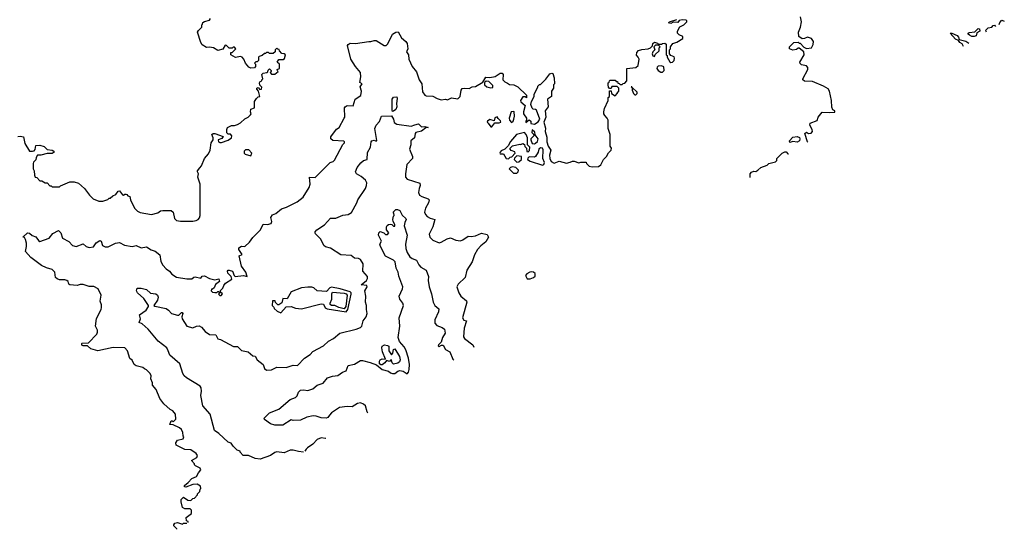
# Model space of a CAD drawing. Extents: x 2348354 to 2479840, y 460476 to 613653.
# Tile 15 of 256: x 2399210 to 2408728, y 472921 to 477846. Entities that reach past the tile are written whole.
import ezdxf

# ---------------------------------------------------------------- set-up
doc = ezdxf.new("R2010")
doc.units = 0

msp = doc.modelspace()

# ---------------------------------------------------------------- linework, layer by layer
at = {"layer": '0CON05XD'}
for points in [[(2399193, 476717), (2399215, 476720), (2399247.5, 476715), (2399260.5, 476650.5), (2399305, 476576.7), (2399335, 476573.8), (2399350.7, 476579.3), (2399359.3, 476590.7), (2399365, 476630), (2399405, 476632.5), (2399445, 476620), (2399475, 476592.5), (2399525, 476583.8), (2399540, 476575), (2399542.5, 476565), (2399525, 476553.3), (2399475, 476553.3), (2399415, 476536.7), (2399382.5, 476535), (2399370, 476515), (2399367, 476493), (2399345, 476470), (2399340, 476455), (2399340, 476405), (2399350, 476385), (2399353, 476343), (2399360, 476325), (2399375, 476320), (2399405, 476290), (2399425, 476290), (2399455, 476270), (2399475, 476270), (2399501.7, 476241.7), (2399515, 476240), (2399525, 476230), (2399595, 476230), (2399605, 476240), (2399695, 476277.5), (2399735, 476277.5), (2399780, 476265), (2399836, 476216), (2399885, 476150), (2399920, 476115), (2399975, 476092.5), (2400015, 476092.5), (2400061.7, 476108.3), (2400075, 476120), (2400085, 476120), (2400110, 476145), (2400140, 476155), (2400160.7, 476189.3), (2400175, 476192.5), (2400205, 476152.5), (2400215, 476150), (2400225, 476160), (2400235, 476160), (2400246.4, 476156.4), (2400255, 476142.5), (2400275, 476137.5), (2400280, 476105), (2400319.4, 476025), (2400349.4, 475995), (2400375, 475982.1), (2400485, 475964.2), (2400545, 475980), (2400572.3, 475997.7), (2400593, 476003), (2400675, 476003.3), (2400692, 475985), (2400707.8, 475925), (2400725.9, 475905.9), (2400765, 475897.5), (2400885, 475900), (2400915, 475903.8), (2400935.8, 475914.2), (2400948.4, 475931.6), (2400954, 475955), (2400955.7, 476255), (2400933.3, 476325), (2400937.5, 476355), (2400930, 476375), (2400930, 476385), (2400950, 476415), (2400967, 476433), (2400997.5, 476505), (2401035, 476550), (2401052.5, 476585), (2401060, 476655), (2401080, 476685), (2401080, 476705), (2401067.5, 476735), (2401080, 476745), (2401095, 476746.7), (2401176.7, 476716.7), (2401163.8, 476696.2), (2401130, 476685), (2401132.5, 476665), (2401145, 476657.5), (2401161.7, 476658.3), (2401225, 476682.5), (2401256.4, 476703.6), (2401260, 476725), (2401248.3, 476738.3), (2401225, 476740), (2401213, 476753), (2401212.5, 476785), (2401220, 476805), (2401258.3, 476821.7), (2401285, 476822.5), (2401317, 476833), (2401345, 476847.5), (2401385, 476887.5), (2401420, 476905), (2401442.5, 476925), (2401447.5, 476935), (2401440, 476955), (2401445, 476980), (2401480, 476995), (2401480, 477055), (2401500, 477085), (2401515, 477100), (2401530, 477105), (2401520, 477155), (2401503, 477173), (2401502.5, 477185), (2401515, 477190), (2401531.7, 477171.7), (2401547, 477173), (2401550, 477195), (2401531.7, 477211.7), (2401527.5, 477235), (2401535, 477250), (2401550, 477255), (2401550, 477265), (2401560, 477275), (2401550, 477315), (2401565, 477330), (2401600, 477335), (2401608.3, 477341.7), (2401611.7, 477358.3), (2401625, 477370), (2401640, 477355), (2401640, 477345), (2401630, 477335), (2401645, 477320), (2401675, 477320), (2401710, 477345), (2401701.7, 477351.7), (2401700, 477365), (2401720, 477375), (2401720, 477415), (2401700, 477435), (2401715, 477460), (2401758.3, 477461.7), (2401768.3, 477471.7), (2401780, 477505), (2401767.5, 477517.5), (2401745, 477520), (2401720, 477545), (2401718.3, 477558.3), (2401705, 477560), (2401695, 477570), (2401680, 477555), (2401680, 477535), (2401661.7, 477518.3), (2401625, 477520), (2401615, 477530), (2401595, 477530), (2401585, 477520), (2401575, 477520), (2401555, 477500), (2401525, 477490), (2401520, 477485), (2401518.3, 477451.7), (2401505, 477440), (2401491.7, 477438.3), (2401480, 477425), (2401490, 477415), (2401490, 477395), (2401478.3, 477381.7), (2401445, 477377.5), (2401425, 477387.5), (2401392.5, 477425), (2401377.5, 477465), (2401360, 477485), (2401345, 477490), (2401295, 477480), (2401250, 477505), (2401251.7, 477528.3), (2401265, 477530), (2401300, 477565), (2401285, 477580), (2401275, 477580), (2401265, 477570), (2401235, 477570), (2401210, 477595), (2401195, 477600), (2401175, 477560), (2401125, 477547.5), (2401085, 477573.3), (2401045, 477580), (2401015, 477577.5), (2400975, 477602.5), (2400960, 477625), (2400930, 477725), (2400937, 477743), (2400970, 477775), (2400970, 477795), (2400978.3, 477801.7), (2400981.7, 477818.3), (2400995, 477830), (2401045, 477840), (2401053.6, 477856.4)], [(2404568.3, 476478.3), (2404615, 476462.5), (2404635, 476470), (2404685, 476470), (2404690, 476455), (2404715, 476430), (2404745, 476422.5), (2404805, 476427.5), (2404826.4, 476443.6), (2404853.3, 476495), (2404883.3, 476525), (2404901.7, 476558.3), (2404927.5, 476585), (2404930, 476605), (2404917.5, 476625), (2404917.5, 476735), (2404897.5, 476795), (2404900, 476875), (2404890, 476895), (2404865, 476920), (2404857.5, 476935), (2404857.5, 476955), (2404863.6, 476986.4), (2404900, 477065), (2404900, 477095), (2404910, 477105), (2404911.7, 477158.3), (2404928.3, 477158.3), (2404931.7, 477131.7), (2404965, 477110), (2404990, 477135), (2404990, 477145), (2405000, 477155), (2405000, 477185), (2404985, 477200), (2404935, 477200), (2404928.3, 477181.7), (2404911.7, 477181.7), (2404903, 477193), (2404900, 477215), (2404900, 477235), (2404908.3, 477241.7), (2404910, 477255), (2404915, 477260), (2404965, 477260), (2404975, 477250), (2404988.3, 477248.3), (2404991.7, 477231.7), (2405005, 477230), (2405015, 477220), (2405035, 477220), (2405045, 477230), (2405058.3, 477231.7), (2405080, 477255), (2405080, 477375), (2405167, 477383), (2405187, 477403), (2405197.5, 477465), (2405190, 477485), (2405173, 477503), (2405175, 477530), (2405193, 477547), (2405223, 477557), (2405286.4, 477563.6), (2405307, 477573), (2405328.3, 477591.7), (2405330, 477615), (2405345, 477630), (2405375, 477620), (2405385, 477610), (2405415, 477610), (2405423, 477617), (2405445, 477620), (2405458.3, 477608.3), (2405460, 477505), (2405468.3, 477498.3), (2405470, 477485), (2405495, 477440), (2405505, 477432.5), (2405520, 477435), (2405535, 477450), (2405540, 477475), (2405536.4, 477486.4), (2405505, 477500), (2405490, 477515), (2405490, 477555), (2405500, 477565), (2405500, 477585), (2405523, 477617), (2405561.7, 477628.3), (2405620, 477665), (2405620, 477685), (2405585, 477700), (2405570, 477715), (2405570, 477735), (2405591.7, 477778.3), (2405630, 477795), (2405657.5, 477825), (2405660, 477835), (2405651.7, 477841.7), (2405615, 477843.8), (2405583.3, 477836.7), (2405571.7, 477818.3), (2405528.3, 477821.7), (2405505, 477810), (2405482.5, 477815), (2405490, 477825), (2405560.7, 477849.3)], [(2406718.3, 477558.3), (2406685, 477550), (2406650, 477565), (2406650, 477585), (2406693, 477627), (2406735, 477630), (2406745, 477620), (2406755, 477620), (2406790.7, 477580.7), (2406815, 477567.5), (2406865, 477572.5), (2406881.2, 477605), (2406883.3, 477635), (2406865, 477662.5), (2406825, 477677.5), (2406797, 477663), (2406775, 477660), (2406743, 477683), (2406737.5, 477725), (2406757, 477773), (2406766.7, 477825), (2406757.5, 477875)], [(2408557.2, 477726.8), (2408551.7, 477731.7), (2408550, 477745), (2408573, 477767), (2408607, 477773), (2408620.7, 477789.3), (2408631.7, 477791.7), (2408643.9, 477780.5)], [(2408676.8, 477800.9), (2408685, 477820), (2408705, 477840), (2408727.8, 477832.4)], [(2400837.2, 472986.5), (2400840, 472995), (2400821.7, 473001.7), (2400820, 473035), (2400870, 473075), (2400870, 473105), (2400858.3, 473118.3), (2400805, 473120), (2400785, 473130), (2400770, 473185), (2400771.7, 473208.3), (2400795, 473230), (2400835, 473202.5), (2400865, 473200), (2400883, 473217), (2400898.3, 473221.7), (2400930, 473255), (2400930, 473265), (2400950, 473285), (2400953, 473307), (2400960, 473315), (2400958.3, 473338.3), (2400925, 473357.5), (2400885, 473352.5), (2400815, 473327.5), (2400801.7, 473331.7), (2400802.5, 473345), (2400838, 473372), (2400875, 473412.5), (2400919.3, 473430.7), (2400937.5, 473465), (2400962.5, 473495), (2400955, 473512.5), (2400910, 473535), (2400900, 473545), (2400900, 473555), (2400870, 473585), (2400922.5, 473615), (2400927.5, 473635), (2400915, 473652.5), (2400865, 473687.5), (2400805, 473693.3), (2400723.3, 473735), (2400720, 473755), (2400735, 473782.5), (2400790, 473795), (2400797.5, 473815), (2400790, 473825), (2400787.5, 473855), (2400772.5, 473885), (2400755, 473902.5), (2400695, 473930), (2400662.5, 473935), (2400675, 473970), (2400685, 473970), (2400695, 473960), (2400720, 473985), (2400717.5, 474035), (2400690, 474065), (2400665, 474077.5), (2400603.6, 474133.6), (2400563.8, 474183.8), (2400530.7, 474270.7), (2400492.5, 474312.5), (2400492.5, 474335), (2400477.5, 474375), (2400482.5, 474405), (2400472.5, 474425), (2400435, 474462.5), (2400415, 474470), (2400400, 474485), (2400335, 474501.2), (2400315, 474513.3), (2400297.5, 474555), (2400275, 474570), (2400252.5, 474645), (2400225, 474673.3), (2400115, 474676.7), (2399965, 474646.7), (2399896.4, 474666.4), (2399865, 474692.5), (2399823.6, 474693.6), (2399811.7, 474701.7), (2399810, 474715), (2399815, 474720), (2399876.4, 474723.6), (2399955, 474807.5), (2399963.3, 474825), (2399962.5, 474845), (2399943.3, 474885), (2399951.7, 474958.3), (2399997.5, 475045), (2400000, 475065), (2399999.3, 475089.3), (2399986.7, 475125), (2399996.7, 475185), (2399967.5, 475245), (2399926.4, 475266.4), (2399883, 475267), (2399825, 475286.2), (2399795, 475286.7), (2399765, 475276), (2399695, 475282.5), (2399685, 475290), (2399677.5, 475315), (2399665, 475326.7), (2399645, 475333.3), (2399595, 475333.3), (2399571.7, 475341.7), (2399557.5, 475355), (2399551.2, 475405), (2399525, 475432), (2399467.7, 475447.7), (2399420.8, 475470.8), (2399316.1, 475546.1), (2399267.5, 475605), (2399276.7, 475655), (2399276.7, 475685), (2399265, 475720), (2399255, 475740), (2399240, 475745), (2399285, 475787.5), (2399305, 475782.5), (2399329.3, 475759.3), (2399365.8, 475745.8), (2399390.7, 475710.7), (2399405, 475702.5), (2399496.1, 475733.9), (2399531.2, 475778.8), (2399585, 475807.5), (2399606.1, 475786.1), (2399623.6, 475733.6), (2399685, 475702.5), (2399720, 475665), (2399755, 475653.3), (2399825, 475680), (2399852.5, 475655), (2399880, 475645), (2399925, 475651.2), (2399950.3, 475689.7), (2399985, 475713.3), (2399998.8, 475705), (2400010, 475665), (2400035, 475650.8), (2400065, 475650), (2400135, 475685.8), (2400175, 475691.2), (2400223.6, 475666.4), (2400297, 475653), (2400335, 475662.5), (2400385, 475640), (2400435, 475650), (2400480.3, 475620.3), (2400518.3, 475608.3), (2400565, 475572.5), (2400575, 475510), (2400593.3, 475475), (2400625, 475437.5), (2400657.5, 475415), (2400680, 475385), (2400726.7, 475356.7), (2400825, 475340), (2400875, 475340), (2400893, 475357), (2400905, 475360), (2400961.7, 475348.3), (2400975, 475367.5), (2400995, 475370), (2401046.1, 475346.1), (2401095, 475332.5), (2401135, 475340), (2401140, 475315), (2401103.6, 475286.4), (2401090, 475255), (2401075, 475240), (2401065, 475240), (2401060, 475225), (2401073, 475213), (2401095, 475210), (2401115, 475210), (2401125, 475220), (2401135, 475220), (2401140, 475205), (2401131.7, 475191.7), (2401145, 475180), (2401158.3, 475181.7), (2401170, 475195), (2401151.7, 475211.7), (2401151.7, 475228.3), (2401175, 475250), (2401183.8, 475276.2), (2401200.7, 475299.3), (2401261.7, 475338.3), (2401253.3, 475365), (2401223.3, 475395), (2401220, 475415), (2401226.4, 475423.6), (2401235.9, 475425.9), (2401265.9, 475415.9), (2401283, 475373), (2401293, 475363), (2401375, 475372.5), (2401407.5, 475362.5), (2401396.1, 475406.1), (2401353.6, 475463.6), (2401332.5, 475565), (2401360, 475575), (2401329.2, 475625), (2401329.5, 475640.5), (2401355, 475656.2), (2401385, 475652.5), (2401433, 475697), (2401465, 475740), (2401536.4, 475813.6), (2401565, 475870), (2401605, 475867.5), (2401640, 475875), (2401647.5, 475895), (2401637.5, 475935), (2401655, 475960), (2401685, 475972.5), (2401741.7, 476018.3), (2401787.5, 476035), (2401893.6, 476086.4), (2401949.5, 476130.5), (2402006.7, 476225), (2402016.7, 476255), (2402010, 476325), (2402065, 476320), (2402210, 476465), (2402240, 476475), (2402253, 476487), (2402335, 476640), (2402350, 476655), (2402350, 476665), (2402341.7, 476671.7), (2402238.3, 476678.3), (2402216.7, 476695), (2402216.2, 476715), (2402273.6, 476786.4), (2402297.5, 476805), (2402347, 476893), (2402352.5, 476905), (2402351.2, 476995), (2402356.7, 477005), (2402376.1, 477016.1), (2402435, 477012.5), (2402453.8, 477076.2), (2402507, 477113), (2402512.5, 477155), (2402502.5, 477197.5), (2402520, 477225), (2402498.3, 477238.3), (2402507.5, 477295), (2402503.3, 477335), (2402455, 477393.3), (2402411.2, 477465), (2402380, 477595), (2402385, 477607.5), (2402405, 477617.5), (2402455, 477616.7), (2402586.1, 477636.1), (2402605, 477633.8), (2402635, 477643.8), (2402655, 477643.3), (2402732.5, 477595), (2402753.9, 477596.1), (2402768.3, 477611.7), (2402815, 477706.7), (2402845, 477726.7), (2402869.3, 477729.3), (2402900.9, 477670.9), (2402944, 477635), (2402955.8, 477615), (2402961.2, 477565), (2402950, 477535), (2402967.5, 477505), (2402972.5, 477465), (2403003.3, 477395), (2403045, 477342.5), (2403070, 477265), (2403096.7, 477225), (2403105, 477150), (2403127, 477117), (2403140.7, 477110.7), (2403205, 477106.2), (2403245, 477083.3), (2403285, 477072), (2403325, 477077.5), (2403345, 477072.5), (2403385, 477091.2), (2403445, 477082.5), (2403467, 477103), (2403476.2, 477165), (2403488, 477182), (2403505, 477185.7), (2403555, 477180), (2403585, 477197.5), (2403615, 477200), (2403688.3, 477241.7), (2403715, 477290), (2403755, 477287.5), (2403805, 477297.5), (2403855, 477330), (2403875, 477327.5), (2403882.5, 477315), (2403880, 477265), (2403900, 477245), (2403925, 477232.5), (2403945, 477220), (2403985, 477217.5), (2404026.1, 477196.1), (2404110, 477115), (2404108.3, 477091.7), (2404095, 477100), (2404075, 477100), (2404052.5, 477065), (2404053.6, 477053.6), (2404097.5, 477015), (2404080, 476955), (2404080, 476935), (2404107.5, 476895), (2404110, 476875), (2404102.5, 476865), (2404103.6, 476853.6), (2404135, 476876.7), (2404152.5, 476865), (2404151.7, 476841.7), (2404185, 476837.5), (2404221.7, 476858.3), (2404238.8, 476885), (2404205, 476970), (2404197, 476977), (2404175, 476980), (2404165, 476990), (2404152.5, 477025), (2404157.5, 477055), (2404182.5, 477105), (2404182.5, 477125), (2404220, 477195), (2404220, 477205), (2404235, 477220), (2404245, 477220), (2404295, 477270), (2404335, 477322.5), (2404355, 477330), (2404362.5, 477325), (2404377.5, 477285), (2404380, 477225), (2404370, 477215), (2404370, 477185), (2404350, 477155), (2404350, 477105), (2404313, 477077), (2404317.5, 477005), (2404290, 476965), (2404296.7, 476905), (2404277.5, 476855), (2404293.9, 476796.1), (2404290.8, 476765), (2404305, 476710), (2404305.8, 476665), (2404318.8, 476625), (2404343.3, 476585), (2404330.8, 476535), (2404333.2, 476503.2), (2404348.8, 476475), (2404375, 476460), (2404425, 476480), (2404495, 476460), (2404532.5, 476467.5), (2404555, 476480), (2404568.3, 476478.3)], [(2408332.3, 477587.6), (2408322, 477612), (2408296.7, 477625), (2408283.6, 477643.6), (2408255, 477656.2), (2408203.3, 477715), (2408220, 477715), (2408272.3, 477692.3), (2408286.1, 477676.1), (2408293, 477653), (2408355, 477638.8), (2408384.6, 477619.9)], [(2408435, 477682.5), (2408415, 477682.5), (2408390, 477695), (2408380, 477705), (2408380, 477715), (2408388.3, 477721.7), (2408441.7, 477728.3), (2408475, 477760), (2408488.3, 477758.3), (2408490, 477735), (2408461.7, 477718.3), (2408455, 477690), (2408435, 477682.5)], [(2405345, 477490), (2405351.7, 477508.3), (2405390, 477545), (2405390, 477575), (2405400, 477585), (2405385, 477600), (2405355, 477600), (2405340, 477585), (2405350, 477555), (2405330, 477535), (2405322.5, 477515), (2405330, 477495), (2405345, 477490)], [(2406827, 476660.7), (2406826.7, 476665), (2406800, 476745), (2406815, 476760), (2406835, 476747.5), (2406861.7, 476748.3), (2406872.5, 476765), (2406870, 476785), (2406847.5, 476825), (2406850, 476845), (2406917.7, 476872.3), (2406930, 476905), (2406968.3, 476951.7), (2407035, 476947.5), (2407088.3, 476951.7), (2407090, 476965), (2407070, 476975), (2407060.7, 477000.7), (2407056.7, 477065), (2407036.4, 477156.4), (2407026.4, 477176.4), (2406980, 477205), (2406875, 477247.5), (2406795, 477252.5), (2406780, 477265), (2406780, 477275), (2406827, 477363), (2406830, 477385), (2406815, 477400), (2406768.3, 477408.3), (2406753, 477423), (2406752.5, 477435), (2406792.5, 477505), (2406790, 477535), (2406745, 477570), (2406735, 477570), (2406718.3, 477558.3)], [(2405408.3, 477338.3), (2405425, 477340), (2405440, 477355), (2405435, 477390), (2405415, 477400), (2405381.7, 477398.3), (2405371.7, 477388.3), (2405370, 477375), (2405382.5, 477355), (2405408.3, 477338.3)], [(2403765, 477186.7), (2403785, 477190), (2403785, 477210), (2403745, 477247.5), (2403718.3, 477251.7), (2403701.7, 477238.3), (2403702.5, 477215), (2403725, 477196.7), (2403765, 477186.7)], [(2405165, 477120), (2405178.3, 477131.7), (2405180, 477145), (2405130, 477190), (2405128.3, 477198.3), (2405121.7, 477198.3), (2405130, 477190), (2405130, 477165), (2405143, 477133), (2405155, 477120), (2405165, 477120)], [(2402815, 476960), (2402811.2, 476971.2), (2402810.7, 477079.3), (2402823, 477097), (2402855, 477100), (2402860, 477085), (2402852.9, 477035), (2402857.1, 477005), (2402845, 476978.8), (2402825, 476963.3), (2402815, 476960)], [(2403965, 476852.5), (2403980, 476865), (2403987.5, 476885), (2403992.5, 476915), (2403990, 476955), (2403985, 476960), (2403960, 476955), (2403940, 476895), (2403943.9, 476873.9), (2403965, 476852.5)], [(2401955, 473667.4), (2401905, 473672), (2401855, 473686.2), (2401825, 473684), (2401765, 473660.8), (2401695, 473669.2), (2401675, 473662.5), (2401635, 473632.5), (2401535, 473598.8), (2401485.9, 473605.9), (2401423, 473633), (2401370, 473635), (2401342.5, 473665), (2401340, 473675), (2401312.5, 473685), (2401272.5, 473725), (2401255, 473752.5), (2401225, 473762.5), (2401135.8, 473845.8), (2401093.3, 473875), (2401051.2, 474035), (2400978.8, 474115), (2400960, 474215), (2400968.8, 474255), (2400965, 474287.5), (2400953.3, 474305), (2400823.4, 474383.4), (2400798.8, 474405), (2400785.9, 474425.9), (2400758.3, 474518.3), (2400660, 474605), (2400646.7, 474645), (2400632.5, 474675), (2400548.3, 474738.3), (2400452.5, 474855), (2400395, 474907.5), (2400365, 474920), (2400376.7, 474955), (2400367.5, 474995), (2400431.7, 475038.3), (2400456.1, 475073.9), (2400456.7, 475085), (2400411.2, 475151.2), (2400347.5, 475205), (2400340, 475225), (2400345, 475250), (2400385, 475250), (2400437, 475237), (2400475, 475202.5), (2400525, 475196.2), (2400542.5, 475185), (2400550, 475165), (2400542.5, 475135), (2400507.5, 475085), (2400515, 475077.5), (2400625.9, 475055.9), (2400649.5, 475039.5), (2400676.4, 475006.4), (2400735, 474990), (2400748.8, 474991.2), (2400772.5, 475015), (2400780, 475015), (2400786.2, 475005), (2400778.8, 474975), (2400782, 474955), (2400825, 474884), (2400885, 474867.5), (2400920, 474885), (2400945, 474888), (2400966.2, 474875), (2401002, 474832), (2401045, 474802.5), (2401105, 474801.2), (2401125, 474762.5), (2401150, 474755), (2401277, 474687), (2401315, 474686.7), (2401355, 474648.8), (2401417.5, 474635), (2401465, 474596.7), (2401485, 474592.5), (2401505, 474557.5), (2401562.5, 474515), (2401577.5, 474475), (2401595, 474457.5), (2401645, 474462.5), (2401695, 474486.7), (2401785, 474483.3), (2401855, 474506.7), (2401895, 474502.5), (2401962.5, 474575), (2402018.8, 474611.2), (2402045, 474640), (2402145.8, 474694.2), (2402195, 474740), (2402245, 474763.3), (2402305, 474816.2), (2402463.9, 474856.1), (2402505, 474872.5), (2402517.5, 474885), (2402530, 474935), (2402558.8, 474975), (2402570, 475005), (2402561.2, 475045), (2402563.3, 475085), (2402553.3, 475115), (2402556.7, 475175), (2402546.2, 475225), (2402570, 475265), (2402565.8, 475275.8), (2402510, 475285), (2402560.8, 475325), (2402572.9, 475345), (2402570.8, 475365), (2402527.5, 475415), (2402530, 475485), (2402505, 475528.8), (2402485, 475538), (2402445, 475540), (2402415, 475565.7), (2402315, 475572), (2402215, 475638.8), (2402165, 475651.2), (2402150, 475665), (2402122.5, 475725), (2402070, 475775), (2402067.5, 475785), (2402067.5, 475795), (2402082.5, 475815), (2402155, 475863.3), (2402213.9, 475926.1), (2402265, 475928), (2402333.2, 475956.8), (2402385, 475962), (2402418.1, 475981.9), (2402468, 476075), (2402478, 476105), (2402551.4, 476215), (2402564, 476245), (2402565, 476270), (2402551.2, 476295), (2402511.1, 476331.1), (2402466.7, 476355), (2402456.2, 476375), (2402472.4, 476417.6), (2402507.9, 476462.1), (2402535, 476483.8), (2402570, 476495), (2402572.5, 476562.5), (2402600, 476615), (2402606.7, 476665), (2402613.3, 476675), (2402635, 476680), (2402655, 476672.5), (2402661.7, 476678.3), (2402644, 476795), (2402654.3, 476825), (2402687, 476863), (2402707.5, 476915), (2402805, 476917.5), (2402822.5, 476885), (2402831.1, 476851.1), (2402855, 476835.8), (2402994.1, 476815.9), (2403028.7, 476831.3), (2403065, 476838), (2403095, 476810), (2403125, 476812.5), (2403160, 476805), (2403135, 476800), (2403095, 476770), (2403040, 476755), (2403032, 476745), (2403025, 476703.3), (2402990, 476675), (2402990.6, 476635), (2402978, 476595), (2403006.9, 476525), (2403007.1, 476505), (2402952.7, 476447.3), (2402938.1, 476355), (2402939.2, 476325), (2402955, 476306.2), (2403078.6, 476265), (2403080.6, 476245), (2403070, 476215), (2403065.8, 476175), (2403075, 476151.2), (2403096.4, 476136.4), (2403160, 476115), (2403168.8, 476105), (2403162.9, 476075), (2403131.9, 476025), (2403124.2, 475985), (2403132.4, 475962.4), (2403148.8, 475945), (2403178.3, 475928.3), (2403224.1, 475914.1), (2403204.6, 475845.4), (2403167.7, 475772.3), (2403173.4, 475743.4), (2403205, 475714.2), (2403265, 475689.2), (2403285, 475694.2), (2403342.2, 475727.8), (2403375, 475737.8), (2403425, 475714.3), (2403470, 475710), (2403492.4, 475717.6), (2403545, 475753.8), (2403575, 475750), (2403615, 475758.1), (2403675, 475781.9), (2403728.3, 475768.3), (2403742.5, 475745), (2403715, 475700), (2403668.3, 475661.7), (2403636.4, 475623.6), (2403607.5, 475572.5), (2403585, 475506.7), (2403533.8, 475426.2), (2403515.5, 475354.5), (2403449.1, 475290.9), (2403436, 475265), (2403454.2, 475205), (2403474.5, 475174.5), (2403528.1, 475128.1), (2403532.5, 475115), (2403490.5, 474965), (2403502.1, 474942.1), (2403530, 474935), (2403506.9, 474865), (2403500.3, 474780.3), (2403510, 474765), (2403590, 474705), (2403601.4, 474680.6)], [(2403775, 476810), (2403801.7, 476848.3), (2403845, 476847.5), (2403860, 476855), (2403858.3, 476868.3), (2403835, 476890), (2403827, 476907), (2403803.6, 476896.4), (2403795, 476870), (2403755, 476882.5), (2403732.5, 476865), (2403730, 476855), (2403737.5, 476845), (2403765, 476810), (2403775, 476810)], [(2403935, 476500), (2403951.7, 476518.3), (2403968.3, 476521.7), (2404000, 476555), (2403995, 476570), (2403961.7, 476581.7), (2403950, 476595), (2403950, 476605), (2403973.8, 476626.2), (2404045, 476642.5), (2404055, 476640), (2404075, 476650), (2404088.3, 476638.3), (2404091.7, 476621.7), (2404110, 476605), (2404111.7, 476571.7), (2404125, 476570), (2404137, 476583), (2404140, 476615), (2404120, 476635), (2404120, 476705), (2404107, 476737), (2404090, 476755), (2404013.6, 476736.4), (2403955, 476667.5), (2403933, 476627), (2403900, 476595), (2403865, 476580), (2403853, 476567), (2403850, 476555), (2403855, 476550), (2403888.3, 476548.3), (2403913.6, 476503.6), (2403935, 476500)], [(2404185, 476647.5), (2404195, 476652.5), (2404215, 476667.5), (2404223.3, 476695), (2404191.7, 476731.7), (2404188.3, 476758.3), (2404165, 476780), (2404160, 476755), (2404178.3, 476738.3), (2404180, 476725), (2404150, 476695), (2404150, 476685), (2404165, 476650), (2404185, 476647.5)], [(2406655, 476660), (2406650, 476675), (2406685, 476710), (2406725, 476717.5), (2406746.4, 476706.4), (2406752.5, 476695), (2406747.5, 476675), (2406725, 476663.3), (2406682.5, 476667.5), (2406655, 476660)], [(2401445, 476530), (2401452.5, 476555), (2401425, 476587.5), (2401393, 476587), (2401380, 476575), (2401380, 476555), (2401390, 476545), (2401445, 476530)], [(2404265, 476440), (2404275, 476446.7), (2404282.5, 476465), (2404268, 476505), (2404269.5, 476589.5), (2404262.5, 476605), (2404245, 476608.8), (2404226.7, 476595), (2404222.5, 476565), (2404196.4, 476523.6), (2404185, 476517.5), (2404135, 476520), (2404121.7, 476508.3), (2404120, 476495), (2404145, 476480), (2404265, 476440)], [(2406272.5, 476320.5), (2406272.5, 476355), (2406285, 476372.5), (2406305, 476382.5), (2406325, 476380), (2406345, 476390), (2406375, 476417.5), (2406435, 476440), (2406453, 476457), (2406517, 476473), (2406530, 476485), (2406530, 476505), (2406580, 476555), (2406605, 476570), (2406618.3, 476568.3), (2406635, 476550), (2406643.2, 476547.9)], [(2404015, 476470), (2404035, 476472.5), (2404060, 476495), (2404060, 476525), (2404015, 476530), (2403991.7, 476508.3), (2403990, 476495), (2404015, 476470)], [(2404015, 476363.3), (2404030, 476375), (2404031.7, 476391.7), (2404005, 476417.5), (2403975, 476422.5), (2403953, 476417), (2403940, 476405), (2403983.9, 476363.9), (2404015, 476363.3)], [(2402573.8, 474044.6), (2402567.5, 474055), (2402553.2, 474113.2), (2402535, 474130.8), (2402505, 474142), (2402475, 474138), (2402425, 474103.8), (2402375, 474106.2), (2402302.6, 474097.4), (2402223.3, 474045), (2402205, 474022.5), (2402187.7, 474002.3), (2402173.9, 473996.1), (2402125, 473998.6), (2402075, 474014.2), (2402045.8, 474015.8), (2401984.4, 474005.6), (2401925, 473976.2), (2401855, 473972.5), (2401835, 473977.5), (2401753.6, 473926.4), (2401676.4, 473926.4), (2401635, 473940), (2401575, 473982.5), (2401573.6, 473996.4), (2401625, 474047.5), (2401715, 474082.5), (2401825.7, 474174.3), (2401876.2, 474195), (2401890.6, 474209.4), (2401906.2, 474245), (2401925, 474263.8), (2401955, 474268.8), (2401995, 474262), (2402042.7, 474277.3), (2402085, 474313.3), (2402145, 474333.3), (2402185, 474383.8), (2402235, 474400.8), (2402285, 474407.5), (2402331.7, 474438.3), (2402365, 474451.4), (2402385, 474503.3), (2402445, 474516.7), (2402505, 474552.5), (2402523, 474553), (2402597.5, 474532.5), (2402659.7, 474509.7), (2402714.4, 474464.4), (2402775, 474450), (2402795, 474433.3), (2402815, 474426.2), (2402835, 474428), (2402865, 474448.8), (2402885, 474454.2), (2402917.7, 474447.7), (2402956.4, 474423.6), (2402969.5, 474440.5), (2402973.9, 474466.1), (2402977.1, 474515), (2402968.1, 474575), (2402944, 474655), (2402926, 474685), (2402880, 474735), (2402870, 474775), (2402884.2, 474885), (2402878, 474965), (2402920, 475085), (2402915, 475107.5), (2402886.1, 475146.1), (2402878.8, 475175), (2402911.2, 475245), (2402913.3, 475265), (2402876.1, 475366.1), (2402870, 475405), (2402848.6, 475445), (2402838.8, 475505), (2402822.3, 475522.3), (2402745, 475560), (2402696.7, 475655), (2402692.5, 475675), (2402707.5, 475705), (2402677.5, 475765), (2402683, 475787), (2402695, 475800), (2402730, 475785), (2402745, 475770), (2402765, 475770), (2402777.5, 475785), (2402756.7, 475815), (2402757, 475843), (2402763.6, 475856.4), (2402775, 475867.5), (2402795, 475870), (2402807, 475867), (2402825, 475850), (2402835, 475850), (2402837, 475867), (2402820, 475895), (2402817.5, 475915), (2402823, 475947), (2402830, 475955), (2402827, 475977), (2402820, 475985), (2402845, 476010), (2402861.7, 476011.7), (2402885, 476002.5), (2402906.4, 475956.4), (2402942.5, 475925), (2402946.4, 475913.6), (2402932.5, 475885), (2402926.7, 475855), (2402956.7, 475765), (2402940, 475675), (2402943.1, 475635), (2402955.7, 475595), (2402980, 475555), (2403005, 475536.7), (2403045, 475523.3), (2403067.3, 475477.3), (2403086.2, 475455), (2403140, 475425), (2403163.3, 475365), (2403160, 475325), (2403167.1, 475265), (2403190, 475195), (2403206.1, 475116.1), (2403223.3, 475085), (2403263, 475053), (2403258.8, 475021.2), (2403224.3, 474945.7), (2403224.2, 474914.2), (2403241.2, 474891.2), (2403295, 474871.2), (2403316.2, 474855), (2403323.8, 474815), (2403296, 474775), (2403285, 474730), (2403257.5, 474705), (2403253.8, 474693.8), (2403265, 474687.5), (2403288.3, 474701.7), (2403305, 474700), (2403325, 474660), (2403367.5, 474635), (2403397.5, 474565), (2403405.2, 474559.1)], [(2404145, 475342.5), (2404177, 475353), (2404191.7, 475368.3), (2404191.7, 475391.7), (2404177, 475407), (2404155, 475410), (2404140, 475405), (2404110.7, 475389.3), (2404100, 475375), (2404115, 475342.5), (2404145, 475342.5)], [(2401735, 475012.5), (2401785, 475070), (2401835, 475072.5), (2401875, 475056.7), (2401935, 475052.5), (2402125, 475099.4), (2402145.5, 475095.5), (2402162.5, 475062.5), (2402181.1, 475051.1), (2402365, 475022.7), (2402382.2, 475045), (2402415, 475192.5), (2402414.3, 475205), (2402405, 475215.5), (2402306.7, 475245), (2402225, 475261.1), (2402206.9, 475255), (2402175, 475218.9), (2402085, 475225.6), (2402053.4, 475253.4), (2402035, 475260.4), (2401995, 475262.1), (2401935.4, 475254.6), (2401835, 475216.7), (2401795, 475147.5), (2401755, 475150), (2401745, 475110), (2401715, 475090), (2401705, 475090), (2401681.7, 475111.7), (2401678.3, 475128.3), (2401655, 475130), (2401650, 475085), (2401667, 475067), (2401670, 475055), (2401698.3, 475028.3), (2401735, 475012.5)], [(2402345, 475052.9), (2402294.6, 475064.6), (2402255, 475083.8), (2402225, 475082.9), (2402212.1, 475092.1), (2402211.4, 475105), (2402226.7, 475145), (2402225.8, 475195), (2402235, 475212), (2402345, 475202), (2402365.7, 475195.7), (2402376.2, 475185), (2402362.5, 475075), (2402345, 475052.9)], [(2402699.4, 474509.4), (2402689.4, 474519.4), (2402687.3, 474545), (2402693, 474557), (2402715, 474569.2), (2402746.4, 474563.6), (2402717.3, 474635), (2402710.4, 474675), (2402715, 474690), (2402735, 474702.9), (2402765, 474698.2), (2402779.1, 474689.1), (2402779.5, 474645), (2402805, 474606.2), (2402817.4, 474622.6), (2402822.8, 474657.2), (2402835.4, 474665.4), (2402881.5, 474591.5), (2402887.3, 474557.3), (2402881, 474539), (2402865, 474527.3), (2402825, 474517.5), (2402810, 474530), (2402805, 474557.5), (2402795, 474556.7), (2402785, 474543.3), (2402755, 474553.3), (2402739.7, 474530.3), (2402715, 474509.5), (2402699.4, 474509.4)], [(2402167.8, 473797), (2402165, 473799.4), (2402125, 473805.6), (2402085, 473788.6), (2402045, 473742), (2401992.5, 473707.5), (2401978, 473695), (2401967.7, 473675.2)], [(2400729.1, 472920.7), (2400727.5, 472925), (2400700, 472955), (2400700, 472965), (2400710.7, 472979.3), (2400735, 472986.7), (2400785, 472970), (2400795, 472980), (2400826.4, 472980)]]:
    msp.add_lwpolyline(points, dxfattribs=at)

doc.saveas('drawing.dxf')
